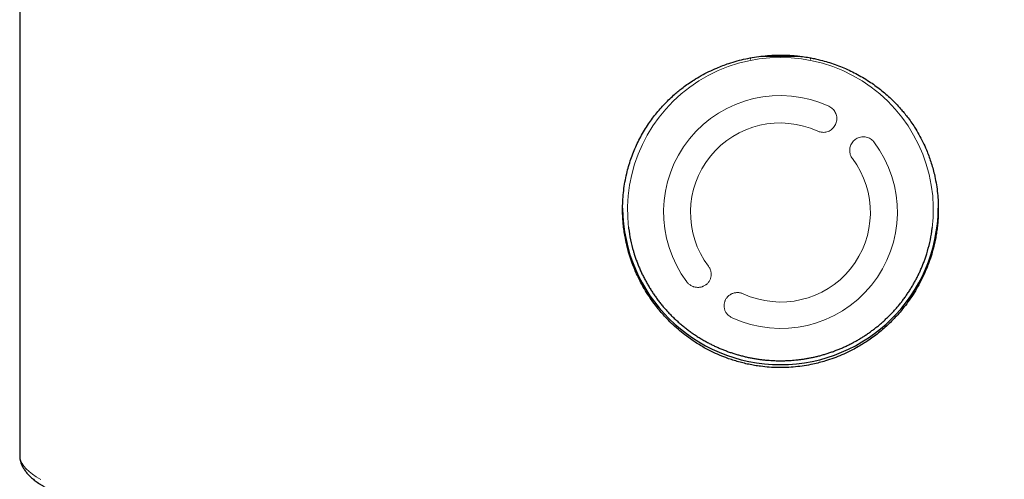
# Model space of a CAD drawing. Header units: millimetres. Extents: x 8 to 850, y 12 to 844.
# Tile 23 of 29: x 418 to 451, y 641 to 656. Entities that reach past the tile are written whole.
import ezdxf

# ---------------------------------------------------------------- set-up
doc = ezdxf.new("R2010")
doc.units = ezdxf.units.MM

msp = doc.modelspace()

# ---------------------------------------------------------------- linework, layer by layer
at = {"color": 7, "linetype": 'Continuous', "lineweight": 30}
for p, q in [((417.956, 670.169), (417.956, 641.832)), ((442.617, 655.112), (443.897, 655.112)), ((438.202, 649.425), (438.207, 649.386)), ((448.305, 649.386), (448.31, 649.425))]:
    msp.add_line(p, q, dxfattribs=at)
at = {"color": 8, "linetype": 'Continuous', "lineweight": 0}
for p, q in [((442.256, 655.009), (442.256, 655.057)), ((444.256, 655.059), (444.256, 655.009))]:
    msp.add_line(p, q, dxfattribs=at)
at = {"color": 8, "linetype": 'Continuous', "lineweight": 0, "flags": 128}
msp.add_lwpolyline([(417.956, 641.832), (417.965, 641.741), (417.991, 641.65), (418.034, 641.56), (418.095, 641.469), (418.172, 641.379), (418.267, 641.289), (418.38, 641.199), (418.509, 641.11), (418.655, 641.022)], dxfattribs=at)
at = {"color": 8, "linetype": 'Continuous', "lineweight": 0}
for centre, radius, start, end in [((443.256, 649.991), 5.085, 353.1708, 186.8292), ((443.244, 649.929), 3.876, 65.2445, 216.9161), ((443.246, 649.912), 2.981, 65.2454, 216.9152), ((443.268, 649.931), 3.876, 245.2445, 36.9161), ((443.266, 649.914), 2.981, 245.2454, 36.9152)]:
    msp.add_arc(centre, radius, start, end, dxfattribs=at)
at = {"color": 7, "linetype": 'Continuous', "lineweight": 30}
for centre, radius, start, end in [((443.256, 650.1), 5.25, 180.4342, 359.5658), ((443.166, 650.023), 5, 187.3113, 196.2387), ((443.346, 650.023), 5, 343.8185, 352.6887)]:
    msp.add_arc(centre, radius, start, end, dxfattribs=at)
for points, knots in [([(443.256, 655.151), (443.159, 655.15), (442.966, 655.147), (442.677, 655.123), (442.388, 655.085), (442.102, 655.03), (441.818, 654.961), (441.563, 654.883), (441.336, 654.803), (441.114, 654.713), (440.874, 654.603), (440.618, 654.469), (440.391, 654.334), (440.191, 654.2), (440.027, 654.081), (439.879, 653.965), (439.732, 653.841), (439.576, 653.699), (439.412, 653.536), (439.256, 653.365), (439.107, 653.187), (438.966, 653.002), (438.83, 652.806), (438.701, 652.597), (438.578, 652.377), (438.468, 652.151), (438.369, 651.921), (438.281, 651.687), (438.206, 651.45), (438.139, 651.196), (438.083, 650.927), (438.04, 650.642), (438.014, 650.353), (438.004, 650.094), (438.007, 649.867), (438.017, 649.671), (438.035, 649.47), (438.061, 649.264), (438.101, 649.029), (438.157, 648.772), (438.234, 648.494), (438.319, 648.242), (438.407, 648.017), (438.495, 647.817), (438.591, 647.622), (438.705, 647.41), (438.843, 647.182), (439.007, 646.941), (439.17, 646.728), (439.327, 646.542), (439.493, 646.36), (439.685, 646.17), (439.906, 645.974), (440.138, 645.79), (440.355, 645.637), (440.55, 645.513), (440.722, 645.412), (440.926, 645.303), (441.164, 645.19), (441.408, 645.091), (441.625, 645.014), (441.815, 644.955), (442.007, 644.903), (442.201, 644.858), (442.397, 644.821), (442.625, 644.787), (442.884, 644.761), (443.174, 644.748), (443.466, 644.752), (443.758, 644.772), (444.049, 644.809), (444.313, 644.858), (444.547, 644.913), (444.778, 644.978), (445.029, 645.062), (445.298, 645.168), (445.539, 645.28), (445.754, 645.392), (445.931, 645.494), (446.092, 645.595), (446.253, 645.704), (446.426, 645.831), (446.609, 645.977), (446.785, 646.132), (446.955, 646.295), (447.117, 646.466), (447.285, 646.658), (447.456, 646.875), (447.627, 647.118), (447.784, 647.37), (447.912, 647.603), (448.014, 647.811), (448.095, 647.994), (448.18, 648.209), (448.266, 648.457), (448.338, 648.708), (448.39, 648.931), (448.428, 649.124), (448.459, 649.318), (448.482, 649.514), (448.498, 649.711), (448.506, 649.914), (448.507, 650.122), (448.497, 650.36), (448.474, 650.621), (448.433, 650.905), (448.381, 651.162), (448.321, 651.395), (448.259, 651.6), (448.189, 651.801), (448.103, 652.019), (447.995, 652.256), (447.864, 652.507), (447.73, 652.73), (447.598, 652.928), (447.48, 653.09), (447.365, 653.236), (447.241, 653.382), (447.098, 653.538), (446.934, 653.701), (446.763, 653.857), (446.584, 654.005), (446.399, 654.146), (446.201, 654.282), (445.99, 654.413), (445.768, 654.537), (445.54, 654.65), (445.308, 654.751), (445.072, 654.841), (444.832, 654.92), (444.617, 654.98), (444.427, 655.025), (444.244, 655.062), (444.042, 655.096), (443.819, 655.124), (443.613, 655.141), (443.426, 655.15), (443.313, 655.151), (443.256, 655.151)], [0, 0, 0, 0, 0.00876, 0.01752, 0.026339, 0.035158, 0.044037, 0.052916, 0.059458, 0.066, 0.074811, 0.083628, 0.092439, 0.099119, 0.105798, 0.111121, 0.116444, 0.123575, 0.13071, 0.137841, 0.145016, 0.152196, 0.159371, 0.167174, 0.174977, 0.182727, 0.190477, 0.19815, 0.205824, 0.213474, 0.222302, 0.231129, 0.240018, 0.248906, 0.254873, 0.260842, 0.266809, 0.273298, 0.279787, 0.288527, 0.297275, 0.306016, 0.312643, 0.31927, 0.325808, 0.332346, 0.341151, 0.349962, 0.358767, 0.365441, 0.372115, 0.381034, 0.389954, 0.398932, 0.407911, 0.413936, 0.419964, 0.42599, 0.434923, 0.443856, 0.449851, 0.455849, 0.461845, 0.467883, 0.473923, 0.479961, 0.488734, 0.497506, 0.506338, 0.51517, 0.524062, 0.532955, 0.539446, 0.545938, 0.554681, 0.563431, 0.572174, 0.578802, 0.585431, 0.590714, 0.595997, 0.603074, 0.610155, 0.617232, 0.624353, 0.631477, 0.638598, 0.647545, 0.656491, 0.665498, 0.674505, 0.68055, 0.686598, 0.692643, 0.701539, 0.710435, 0.716406, 0.722379, 0.72835, 0.734364, 0.740379, 0.746392, 0.752908, 0.759424, 0.768203, 0.776988, 0.785767, 0.792424, 0.799082, 0.805582, 0.812083, 0.820837, 0.829597, 0.838351, 0.844987, 0.851623, 0.85694, 0.862257, 0.86938, 0.876506, 0.883629, 0.890796, 0.897967, 0.905134, 0.912938, 0.920742, 0.928492, 0.936243, 0.943917, 0.951591, 0.959241, 0.964304, 0.969366, 0.976158, 0.982953, 0.989744, 0.994872, 1, 1, 1, 1]), ([(438.366, 648.624), (438.376, 648.591), (438.399, 648.514), (438.439, 648.393), (438.486, 648.261), (438.537, 648.131), (438.592, 648.002), (438.651, 647.874), (438.713, 647.748), (438.779, 647.623), (438.848, 647.5), (438.921, 647.379), (438.997, 647.26), (439.076, 647.143), (439.159, 647.028), (439.246, 646.915), (439.335, 646.805), (439.428, 646.697), (439.524, 646.592), (439.623, 646.489), (439.726, 646.388), (439.831, 646.291), (439.939, 646.196), (440.05, 646.104), (440.163, 646.016), (440.28, 645.93), (440.399, 645.847), (440.521, 645.768), (440.645, 645.692), (440.768, 645.621), (440.888, 645.557), (441.006, 645.497), (441.125, 645.441), (441.245, 645.388), (441.367, 645.338), (441.49, 645.291), (441.614, 645.247), (441.739, 645.207), (441.865, 645.17), (441.992, 645.136), (442.119, 645.105), (442.247, 645.078), (442.374, 645.054), (442.502, 645.033), (442.629, 645.016), (442.753, 645.002), (442.872, 644.992), (442.976, 644.986), (443.068, 644.982), (443.158, 644.979), (443.221, 644.979), (443.256, 644.978)], [0, 0, 0, 0, 0.015648, 0.03713, 0.058631, 0.08015, 0.101689, 0.123248, 0.144827, 0.166427, 0.188049, 0.209693, 0.23136, 0.253052, 0.274768, 0.296511, 0.318281, 0.34008, 0.36191, 0.383771, 0.405667, 0.427598, 0.449568, 0.47158, 0.493636, 0.51574, 0.537896, 0.56011, 0.582386, 0.604732, 0.624833, 0.64493, 0.665021, 0.685106, 0.705181, 0.725247, 0.745299, 0.765336, 0.785352, 0.805342, 0.825297, 0.845203, 0.865038, 0.884764, 0.904311, 0.923524, 0.942006, 0.958996, 0.971007, 0.984, 1, 1, 1, 1]), ([(443.256, 644.978), (443.305, 644.979), (443.373, 644.979), (443.473, 644.983), (443.558, 644.987), (443.66, 644.994), (443.766, 645.003), (443.878, 645.016), (443.993, 645.031), (444.11, 645.049), (444.23, 645.071), (444.351, 645.096), (444.472, 645.124), (444.594, 645.155), (444.717, 645.19), (444.839, 645.228), (444.962, 645.269), (445.083, 645.314), (445.205, 645.362), (445.325, 645.413), (445.445, 645.468), (445.563, 645.526), (445.681, 645.587), (445.797, 645.651), (445.912, 645.719), (446.025, 645.789), (446.136, 645.863), (446.246, 645.94), (446.354, 646.02), (446.46, 646.102), (446.563, 646.188), (446.665, 646.276), (446.764, 646.368), (446.861, 646.462), (446.956, 646.558), (447.048, 646.657), (447.138, 646.759), (447.224, 646.863), (447.309, 646.97), (447.39, 647.079), (447.468, 647.19), (447.543, 647.304), (447.616, 647.419), (447.685, 647.536), (447.751, 647.656), (447.814, 647.777), (447.874, 647.9), (447.93, 648.024), (447.983, 648.151), (448.032, 648.278), (448.078, 648.407), (448.117, 648.524), (448.138, 648.598), (448.147, 648.629)], [0, 0, 0, 0, 0.022273, 0.031141, 0.045889, 0.061191, 0.077605, 0.09474, 0.112443, 0.130588, 0.149087, 0.167874, 0.1869, 0.206126, 0.225523, 0.245067, 0.264738, 0.284522, 0.304405, 0.324376, 0.344427, 0.364549, 0.384737, 0.404983, 0.425285, 0.445636, 0.466033, 0.486474, 0.506955, 0.527473, 0.548027, 0.568614, 0.589231, 0.609879, 0.630555, 0.651257, 0.671985, 0.692737, 0.713513, 0.734311, 0.755131, 0.775972, 0.796833, 0.817713, 0.838613, 0.859531, 0.880467, 0.901421, 0.922393, 0.943381, 0.964386, 0.985407, 1, 1, 1, 1]), ([(417.956, 641.832), (417.956, 641.828), (417.956, 641.806), (417.958, 641.765), (417.965, 641.711), (417.975, 641.658), (417.989, 641.604), (418.007, 641.551), (418.029, 641.499), (418.054, 641.446), (418.084, 641.394), (418.117, 641.342), (418.155, 641.29), (418.197, 641.238), (418.244, 641.186), (418.295, 641.134), (418.35, 641.083), (418.41, 641.032), (418.474, 640.982), (418.542, 640.932), (418.614, 640.883), (418.689, 640.835), (418.768, 640.787), (418.851, 640.741), (418.937, 640.694), (419.027, 640.649), (419.12, 640.604), (419.216, 640.559), (419.316, 640.515), (419.419, 640.472), (419.525, 640.429), (419.635, 640.387), (419.748, 640.344), (419.865, 640.303), (419.985, 640.261), (420.108, 640.22), (420.234, 640.18), (420.364, 640.139), (420.497, 640.099), (420.634, 640.06), (420.773, 640.02), (420.917, 639.981), (421.063, 639.943), (421.212, 639.904), (421.365, 639.866), (421.521, 639.829), (421.68, 639.791), (421.843, 639.754), (422.008, 639.718), (422.177, 639.681), (422.349, 639.645), (422.524, 639.609), (422.702, 639.574), (422.883, 639.539), (423.067, 639.504), (423.255, 639.469), (423.445, 639.435), (423.638, 639.402), (423.834, 639.368), (424.033, 639.335), (424.235, 639.303), (424.44, 639.27), (424.647, 639.238), (424.857, 639.207), (425.071, 639.175), (425.286, 639.145), (425.505, 639.114), (425.726, 639.084), (425.95, 639.054), (426.176, 639.025), (426.406, 638.996), (426.637, 638.968), (426.871, 638.94), (427.108, 638.912), (427.347, 638.885), (427.588, 638.858), (427.832, 638.831), (428.078, 638.805), (428.327, 638.78), (428.577, 638.754), (428.83, 638.73), (429.085, 638.705), (429.342, 638.681), (429.602, 638.658), (429.863, 638.635), (430.126, 638.612), (430.392, 638.59), (430.659, 638.569), (430.928, 638.548), (431.2, 638.527), (431.473, 638.507), (431.747, 638.487), (432.024, 638.467), (432.302, 638.449), (432.582, 638.43), (432.863, 638.412), (433.146, 638.395), (433.431, 638.378), (433.717, 638.362), (434.005, 638.346), (434.293, 638.33), (434.584, 638.315), (434.875, 638.301), (435.168, 638.287), (435.462, 638.273), (435.758, 638.26), (436.054, 638.248), (436.352, 638.236), (436.65, 638.224), (436.95, 638.213), (437.25, 638.203), (437.552, 638.193), (437.854, 638.183), (438.157, 638.175), (438.461, 638.166), (438.766, 638.158), (439.071, 638.151), (439.377, 638.144), (439.683, 638.138), (439.99, 638.132), (440.298, 638.127), (440.606, 638.122), (440.915, 638.118), (441.223, 638.114), (441.532, 638.111), (441.842, 638.108), (442.151, 638.106), (442.461, 638.104), (442.771, 638.103), (443.081, 638.103), (443.391, 638.103), (443.701, 638.103), (444.011, 638.104), (444.32, 638.106), (444.63, 638.108), (444.939, 638.11), (445.248, 638.113), (445.557, 638.117), (445.866, 638.121), (446.174, 638.126), (446.481, 638.131), (446.789, 638.137), (447.095, 638.143), (447.401, 638.15), (447.707, 638.157), (448.011, 638.165), (448.315, 638.173), (448.619, 638.182), (448.921, 638.192), (449.223, 638.202), (449.523, 638.212), (449.823, 638.223), (450.122, 638.234), (450.419, 638.246), (450.716, 638.259), (451.011, 638.271), (451.305, 638.285), (451.598, 638.299), (451.89, 638.313), (452.181, 638.328), (452.47, 638.344), (452.757, 638.359), (453.044, 638.376), (453.328, 638.393), (453.612, 638.41), (453.893, 638.428), (454.173, 638.446), (454.452, 638.465), (454.729, 638.484), (455.003, 638.504), (455.277, 638.524), (455.548, 638.545), (455.817, 638.566), (456.085, 638.588), (456.351, 638.61), (456.614, 638.632), (456.876, 638.655), (457.136, 638.678), (457.393, 638.702), (457.648, 638.726), (457.902, 638.751), (458.152, 638.776), (458.401, 638.802), (458.648, 638.828), (458.892, 638.854), (459.133, 638.881), (459.373, 638.908), (459.609, 638.936), (459.844, 638.964), (460.076, 638.992), (460.305, 639.021), (460.532, 639.05), (460.756, 639.08), (460.977, 639.11), (461.196, 639.141), (461.412, 639.171), (461.626, 639.202), (461.837, 639.234), (462.044, 639.266), (462.249, 639.298), (462.452, 639.331), (462.651, 639.364), (462.847, 639.397), (463.041, 639.431), (463.231, 639.465), (463.419, 639.499), (463.603, 639.534), (463.785, 639.569), (463.963, 639.604), (464.138, 639.64), (464.311, 639.676), (464.48, 639.712), (464.646, 639.749), (464.808, 639.786), (464.968, 639.823), (465.124, 639.861), (465.277, 639.899), (465.427, 639.937), (465.574, 639.976), (465.717, 640.014), (465.857, 640.054), (465.994, 640.093), (466.127, 640.133), (466.257, 640.173), (466.384, 640.214), (466.507, 640.254), (466.627, 640.296), (466.744, 640.337), (466.857, 640.379), (466.967, 640.421), (467.074, 640.464), (467.177, 640.507), (467.277, 640.551), (467.373, 640.595), (467.466, 640.64), (467.556, 640.685), (467.643, 640.73), (467.726, 640.777), (467.805, 640.824), (467.881, 640.872), (467.954, 640.921), (468.023, 640.971), (468.089, 641.021), (468.15, 641.073), (468.208, 641.125), (468.261, 641.179), (468.311, 641.233), (468.355, 641.287), (468.395, 641.342), (468.431, 641.398), (468.461, 641.453), (468.488, 641.509), (468.51, 641.564), (468.527, 641.619), (468.541, 641.674), (468.55, 641.73), (468.555, 641.782), (468.556, 641.816), (468.556, 641.832)], [0, 0, 0, 0, 0.000707, 0.003823, 0.006941, 0.010075, 0.013241, 0.016455, 0.01973, 0.023081, 0.02652, 0.030057, 0.033698, 0.037445, 0.041294, 0.045234, 0.049252, 0.053329, 0.057449, 0.061594, 0.065752, 0.069911, 0.074063, 0.078205, 0.082335, 0.086452, 0.090555, 0.094646, 0.098725, 0.102793, 0.10685, 0.110897, 0.114935, 0.118965, 0.122987, 0.127003, 0.131012, 0.135016, 0.139014, 0.143008, 0.146997, 0.150982, 0.154964, 0.158942, 0.162917, 0.16689, 0.170859, 0.174827, 0.178792, 0.182754, 0.186715, 0.190675, 0.194632, 0.198588, 0.202543, 0.206496, 0.210448, 0.214398, 0.218348, 0.222297, 0.226244, 0.230191, 0.234137, 0.238082, 0.242027, 0.24597, 0.249913, 0.253856, 0.257797, 0.261739, 0.265679, 0.26962, 0.273559, 0.277499, 0.281438, 0.285376, 0.289314, 0.293252, 0.297189, 0.301126, 0.305063, 0.309, 0.312936, 0.316872, 0.320807, 0.324743, 0.328678, 0.332613, 0.336548, 0.340483, 0.344417, 0.348351, 0.352285, 0.356219, 0.360153, 0.364086, 0.36802, 0.371953, 0.375886, 0.37982, 0.383752, 0.387685, 0.391618, 0.395551, 0.399483, 0.403416, 0.407348, 0.41128, 0.415213, 0.419145, 0.423077, 0.427009, 0.430941, 0.434873, 0.438805, 0.442736, 0.446668, 0.4506, 0.454532, 0.458463, 0.462395, 0.466326, 0.470258, 0.47419, 0.478121, 0.482053, 0.485984, 0.489916, 0.493847, 0.497778, 0.50171, 0.505641, 0.509573, 0.513504, 0.517436, 0.521367, 0.525299, 0.52923, 0.533162, 0.537093, 0.541025, 0.544956, 0.548888, 0.55282, 0.556751, 0.560683, 0.564615, 0.568547, 0.572479, 0.576411, 0.580343, 0.584275, 0.588207, 0.592139, 0.596071, 0.600004, 0.603936, 0.607869, 0.611801, 0.615734, 0.619667, 0.6236, 0.627533, 0.631466, 0.635399, 0.639332, 0.643266, 0.6472, 0.651133, 0.655067, 0.659001, 0.662936, 0.66687, 0.670805, 0.67474, 0.678675, 0.68261, 0.686546, 0.690482, 0.694418, 0.698354, 0.70229, 0.706227, 0.710165, 0.714102, 0.71804, 0.721978, 0.725917, 0.729856, 0.733795, 0.737735, 0.741675, 0.745616, 0.749558, 0.7535, 0.757442, 0.761385, 0.765329, 0.769274, 0.773219, 0.777165, 0.781112, 0.78506, 0.789008, 0.792958, 0.796909, 0.800861, 0.804815, 0.808769, 0.812725, 0.816683, 0.820642, 0.824604, 0.828567, 0.832532, 0.836499, 0.840469, 0.844441, 0.848417, 0.852395, 0.856377, 0.860362, 0.864352, 0.868345, 0.872344, 0.876347, 0.880357, 0.884372, 0.888395, 0.892424, 0.896462, 0.900509, 0.904565, 0.908632, 0.91271, 0.9168, 0.920903, 0.92502, 0.929149, 0.933291, 0.937444, 0.941604, 0.945767, 0.949919, 0.954049, 0.95814, 0.962173, 0.966128, 0.969987, 0.97374, 0.97738, 0.980909, 0.984337, 0.987673, 0.990933, 0.994133, 0.997289, 1, 1, 1, 1])]:
    msp.add_open_spline(points, degree=3, knots=knots, dxfattribs=at)
at = {"color": 8, "linetype": 'Continuous', "lineweight": 0}
for points, knots in [([(444.867, 653.448), (444.889, 653.437), (444.933, 653.414), (444.991, 653.367), (445.042, 653.31), (445.082, 653.247), (445.111, 653.176), (445.128, 653.102), (445.133, 653.026), (445.124, 652.949), (445.103, 652.875), (445.07, 652.805), (445.026, 652.741), (444.971, 652.687), (444.908, 652.641), (444.839, 652.608), (444.765, 652.587), (444.689, 652.578), (444.613, 652.583), (444.548, 652.598), (444.51, 652.614), (444.495, 652.62)], [0, 0, 0, 0, 0.052192, 0.105907, 0.158097, 0.211783, 0.264326, 0.318358, 0.371519, 0.426198, 0.47977, 0.534891, 0.588512, 0.643702, 0.69708, 0.752027, 0.805033, 0.859596, 0.912255, 0.966453, 1, 1, 1, 1]), ([(445.649, 651.705), (445.635, 651.725), (445.607, 651.767), (445.578, 651.836), (445.561, 651.91), (445.556, 651.985), (445.564, 652.061), (445.585, 652.134), (445.617, 652.203), (445.661, 652.266), (445.714, 652.321), (445.776, 652.367), (445.845, 652.401), (445.919, 652.424), (445.996, 652.434), (446.072, 652.431), (446.147, 652.415), (446.218, 652.386), (446.282, 652.346), (446.332, 652.303), (446.358, 652.271), (446.367, 652.259)], [0, 0, 0, 0, 0.052434, 0.106392, 0.158825, 0.212773, 0.265337, 0.319409, 0.372284, 0.426671, 0.479919, 0.534693, 0.58825, 0.643354, 0.696987, 0.75219, 0.80554, 0.860469, 0.913231, 0.967557, 1, 1, 1, 1]), ([(440.863, 648.121), (440.872, 648.108), (440.887, 648.088), (440.911, 648.044), (440.931, 647.998), (440.945, 647.943), (440.953, 647.894), (440.955, 647.844), (440.951, 647.795), (440.941, 647.747), (440.926, 647.7), (440.906, 647.655), (440.881, 647.612), (440.85, 647.573), (440.821, 647.543), (440.797, 647.521), (440.77, 647.501), (440.735, 647.478), (440.697, 647.459), (440.667, 647.447), (440.634, 647.436), (440.593, 647.426), (440.551, 647.421), (440.517, 647.419), (440.483, 647.42), (440.44, 647.424), (440.398, 647.433), (440.366, 647.443), (440.334, 647.455), (440.295, 647.472), (440.251, 647.499), (440.211, 647.529), (440.175, 647.563), (440.154, 647.589), (440.145, 647.6)], [0, 0, 0, 0, 0.034865, 0.05244, 0.106362, 0.141227, 0.176092, 0.212742, 0.247694, 0.282647, 0.319377, 0.354536, 0.389695, 0.426637, 0.462044, 0.47989, 0.497465, 0.534672, 0.570284, 0.588234, 0.60591, 0.643346, 0.679008, 0.696984, 0.714684, 0.752196, 0.787669, 0.805551, 0.823156, 0.86049, 0.895572, 0.930654, 0.967578, 1, 1, 1, 1]), ([(441.645, 646.411), (441.631, 646.419), (441.608, 646.429), (441.566, 646.456), (441.527, 646.487), (441.487, 646.528), (441.457, 646.567), (441.431, 646.609), (441.411, 646.654), (441.395, 646.7), (441.385, 646.748), (441.381, 646.789), (441.381, 646.822), (441.383, 646.855), (441.389, 646.896), (441.399, 646.936), (441.41, 646.966), (441.423, 646.997), (441.443, 647.034), (441.466, 647.069), (441.487, 647.094), (441.51, 647.119), (441.541, 647.147), (441.576, 647.172), (441.604, 647.189), (441.634, 647.205), (441.673, 647.221), (441.722, 647.236), (441.772, 647.245), (441.823, 647.248), (441.873, 647.246), (441.923, 647.238), (441.972, 647.226), (442.002, 647.213), (442.017, 647.207)], [0, 0, 0, 0, 0.034704, 0.052198, 0.105878, 0.140582, 0.175285, 0.211752, 0.246691, 0.28163, 0.318325, 0.353675, 0.371492, 0.389038, 0.426177, 0.461799, 0.479755, 0.497435, 0.534883, 0.570538, 0.588511, 0.606207, 0.643709, 0.679201, 0.697093, 0.714708, 0.752048, 0.787293, 0.822539, 0.859618, 0.894632, 0.929647, 0.966476, 1, 1, 1, 1])]:
    msp.add_open_spline(points, degree=3, knots=knots, dxfattribs=at)

doc.saveas('drawing.dxf')
